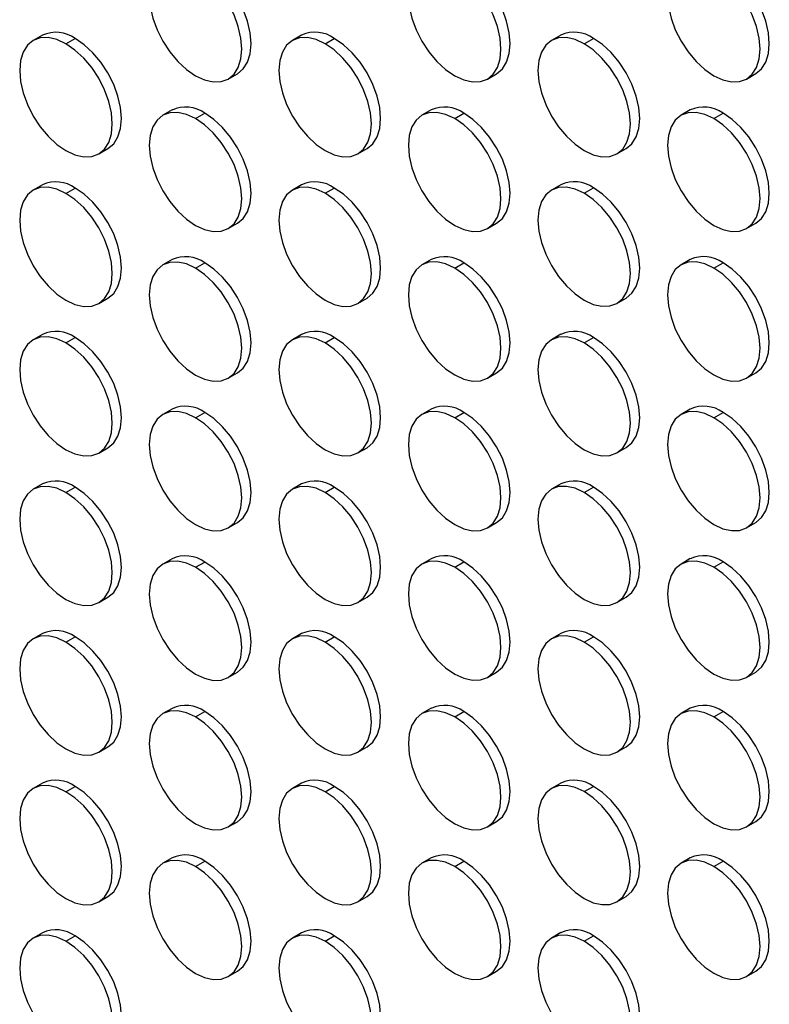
# Model space of a CAD drawing. Header units: millimetres. Extents: x 0 to 2794, y 0 to 2159.
# Tile 40 of 44: x 2088 to 2203, y 1722 to 1872. Entities that reach past the tile are written whole.
import ezdxf

# ---------------------------------------------------------------- set-up
doc = ezdxf.new("R2010")
doc.units = ezdxf.units.MM
doc.header["$LTSCALE"] = 10

msp = doc.modelspace()

# ---------------------------------------------------------------- linework, layer by layer
for p, q in [((2091.51, 1869.9), (2090.1, 1869.08)), ((2095.1, 1868.59), (2096.51, 1869.4)), ((2131.11, 1869.9), (2129.7, 1869.08)), ((2134.7, 1868.59), (2136.11, 1869.41)), ((2170.71, 1869.9), (2169.3, 1869.09)), ((2174.3, 1868.59), (2175.71, 1869.41)), ((2119.9, 1863.19), (2121.31, 1864.01)), ((2159.5, 1863.2), (2160.91, 1864.01)), ((2199.09, 1863.2), (2200.51, 1864.02)), ((2111.31, 1858.47), (2109.9, 1857.65)), ((2114.9, 1857.16), (2116.31, 1857.97)), ((2150.91, 1858.47), (2149.5, 1857.65)), ((2154.5, 1857.16), (2155.91, 1857.98)), ((2190.51, 1858.47), (2189.1, 1857.66)), ((2194.1, 1857.16), (2195.51, 1857.98)), ((2100.1, 1851.76), (2101.51, 1852.58)), ((2139.7, 1851.76), (2141.11, 1852.58)), ((2179.3, 1851.77), (2180.71, 1852.58)), ((2091.51, 1847.03), (2090.1, 1846.22)), ((2095.1, 1845.72), (2096.51, 1846.54)), ((2131.11, 1847.04), (2129.7, 1846.22)), ((2134.7, 1845.73), (2136.11, 1846.54)), ((2170.71, 1847.04), (2169.3, 1846.22)), ((2174.3, 1845.73), (2175.71, 1846.55)), ((2119.9, 1840.33), (2121.31, 1841.15)), ((2159.5, 1840.33), (2160.91, 1841.15)), ((2199.09, 1840.34), (2200.51, 1841.15)), ((2111.31, 1835.6), (2109.9, 1834.79)), ((2114.9, 1834.29), (2116.31, 1835.11)), ((2150.91, 1835.61), (2149.5, 1834.79)), ((2154.5, 1834.3), (2155.91, 1835.11)), ((2190.51, 1835.61), (2189.1, 1834.8)), ((2194.1, 1834.3), (2195.51, 1835.12)), ((2100.1, 1828.9), (2101.51, 1829.71)), ((2139.7, 1828.9), (2141.11, 1829.72)), ((2179.3, 1828.9), (2180.71, 1829.72)), ((2091.51, 1824.17), (2090.1, 1823.35)), ((2131.11, 1824.17), (2129.7, 1823.36)), ((2170.71, 1824.18), (2169.3, 1823.36)), ((2095.1, 1822.86), (2096.51, 1823.68)), ((2134.7, 1822.86), (2136.11, 1823.68)), ((2174.3, 1822.87), (2175.71, 1823.68)), ((2119.9, 1817.47), (2121.31, 1818.28)), ((2159.5, 1817.47), (2160.91, 1818.29)), ((2199.09, 1817.47), (2200.51, 1818.29)), ((2111.31, 1812.74), (2109.9, 1811.92)), ((2114.9, 1811.43), (2116.31, 1812.25)), ((2150.91, 1812.74), (2149.5, 1811.93)), ((2154.5, 1811.43), (2155.91, 1812.25)), ((2190.51, 1812.75), (2189.1, 1811.93)), ((2194.1, 1811.44), (2195.51, 1812.25)), ((2100.1, 1806.03), (2101.51, 1806.85)), ((2139.7, 1806.04), (2141.11, 1806.85)), ((2179.3, 1806.04), (2180.71, 1806.86)), ((2091.51, 1801.31), (2090.1, 1800.49)), ((2095.1, 1800), (2096.51, 1800.81)), ((2131.11, 1801.31), (2129.7, 1800.49)), ((2134.7, 1800), (2136.11, 1800.82)), ((2170.71, 1801.31), (2169.3, 1800.5)), ((2174.3, 1800), (2175.71, 1800.82)), ((2119.9, 1794.6), (2121.31, 1795.42)), ((2159.5, 1794.61), (2160.91, 1795.42)), ((2199.09, 1794.61), (2200.51, 1795.43)), ((2111.31, 1789.88), (2109.9, 1789.06)), ((2114.9, 1788.57), (2116.31, 1789.38)), ((2150.91, 1789.88), (2149.5, 1789.07)), ((2154.5, 1788.57), (2155.91, 1789.39)), ((2190.51, 1789.89), (2189.1, 1789.07)), ((2194.1, 1788.57), (2195.51, 1789.39)), ((2100.1, 1783.17), (2101.51, 1783.99)), ((2139.7, 1783.17), (2141.11, 1783.99)), ((2179.3, 1783.18), (2180.71, 1783.99)), ((2091.51, 1778.44), (2090.1, 1777.63)), ((2095.1, 1777.13), (2096.51, 1777.95)), ((2131.11, 1778.45), (2129.7, 1777.63)), ((2134.7, 1777.14), (2136.11, 1777.95)), ((2170.71, 1778.45), (2169.3, 1777.64)), ((2174.3, 1777.14), (2175.71, 1777.96)), ((2119.9, 1771.74), (2121.31, 1772.56)), ((2159.5, 1771.74), (2160.91, 1772.56)), ((2199.09, 1771.75), (2200.51, 1772.56)), ((2111.31, 1767.01), (2109.9, 1766.2)), ((2150.91, 1767.02), (2149.5, 1766.2)), ((2190.51, 1767.02), (2189.1, 1766.21)), ((2114.9, 1765.7), (2116.31, 1766.52)), ((2154.5, 1765.71), (2155.91, 1766.52)), ((2194.1, 1765.71), (2195.51, 1766.53)), ((2100.1, 1760.31), (2101.51, 1761.12)), ((2139.7, 1760.31), (2141.11, 1761.13)), ((2179.3, 1760.31), (2180.71, 1761.13)), ((2091.51, 1755.58), (2090.1, 1754.76)), ((2095.1, 1754.27), (2096.51, 1755.09)), ((2131.11, 1755.58), (2129.7, 1754.77)), ((2134.7, 1754.27), (2136.11, 1755.09)), ((2170.71, 1755.59), (2169.3, 1754.77)), ((2174.3, 1754.28), (2175.71, 1755.09)), ((2119.9, 1748.88), (2121.31, 1749.69)), ((2159.5, 1748.88), (2160.91, 1749.7)), ((2199.09, 1748.88), (2200.51, 1749.7)), ((2111.31, 1744.15), (2109.9, 1743.34)), ((2114.9, 1742.84), (2116.31, 1743.66)), ((2150.91, 1744.16), (2149.5, 1743.34)), ((2154.5, 1742.84), (2155.91, 1743.66)), ((2190.51, 1744.16), (2189.1, 1743.34)), ((2194.1, 1742.85), (2195.51, 1743.66)), ((2100.1, 1737.44), (2101.51, 1738.26)), ((2139.7, 1737.45), (2141.11, 1738.26)), ((2179.3, 1737.45), (2180.71, 1738.27)), ((2091.51, 1732.72), (2090.1, 1731.9)), ((2095.1, 1731.41), (2096.51, 1732.22)), ((2131.11, 1732.72), (2129.7, 1731.91)), ((2134.7, 1731.41), (2136.11, 1732.23)), ((2170.71, 1732.73), (2169.3, 1731.91)), ((2174.3, 1731.41), (2175.71, 1732.23)), ((2119.9, 1726.01), (2121.31, 1726.83)), ((2159.5, 1726.02), (2160.91, 1726.83)), ((2199.09, 1726.02), (2200.51, 1726.84))]:
    msp.add_line(p, q)
at = {"flags": 128}
for points in [[(2114.9, 1880.02), (2113.52, 1880.66), (2112.19, 1880.96), (2110.97, 1880.91), (2109.9, 1880.51), (2109.02, 1879.78), (2108.37, 1878.75), (2107.96, 1877.45), (2107.83, 1875.94), (2107.96, 1874.26), (2108.37, 1872.5), (2109.02, 1870.71), (2109.9, 1868.97), (2110.97, 1867.33), (2112.19, 1865.87), (2113.52, 1864.64), (2114.9, 1863.69)], [(2114.9, 1863.69), (2116.28, 1863.05), (2117.61, 1862.75), (2118.83, 1862.8), (2119.9, 1863.19), (2120.78, 1863.92), (2121.43, 1864.96), (2121.83, 1866.26), (2121.97, 1867.77), (2121.83, 1869.44), (2121.43, 1871.21), (2120.78, 1873), (2119.9, 1874.74), (2118.83, 1876.37), (2117.61, 1877.84), (2116.28, 1879.07), (2114.9, 1880.02)], [(2121.31, 1864.01), (2121.31, 1864.01), (2122.19, 1864.74), (2122.85, 1865.77), (2123.25, 1867.07), (2123.38, 1868.59), (2123.25, 1870.26), (2122.85, 1872.02), (2122.19, 1873.81), (2121.31, 1875.56), (2120.24, 1877.19), (2119.02, 1878.65), (2117.69, 1879.88), (2116.31, 1880.84)], [(2154.5, 1880.02), (2153.12, 1880.66), (2151.79, 1880.96), (2150.57, 1880.91), (2149.5, 1880.52), (2148.62, 1879.79), (2147.96, 1878.75), (2147.56, 1877.45), (2147.43, 1875.94), (2147.56, 1874.27), (2147.96, 1872.5), (2148.62, 1870.71), (2149.5, 1868.97), (2150.57, 1867.34), (2151.79, 1865.88), (2153.12, 1864.65), (2154.5, 1863.69)], [(2154.5, 1863.69), (2155.88, 1863.05), (2157.2, 1862.75), (2158.43, 1862.8), (2159.5, 1863.2), (2160.38, 1863.93), (2161.03, 1864.96), (2161.43, 1866.26), (2161.57, 1867.78), (2161.43, 1869.45), (2161.03, 1871.21), (2160.38, 1873), (2159.5, 1874.74), (2158.43, 1876.38), (2157.2, 1877.84), (2155.88, 1879.07), (2154.5, 1880.02)], [(2160.91, 1864.01), (2160.91, 1864.01), (2161.79, 1864.74), (2162.44, 1865.78), (2162.85, 1867.08), (2162.98, 1868.59), (2162.85, 1870.26), (2162.44, 1872.03), (2161.79, 1873.82), (2160.91, 1875.56), (2159.84, 1877.2), (2158.62, 1878.66), (2157.29, 1879.89), (2155.91, 1880.84)], [(2194.1, 1880.03), (2192.72, 1880.67), (2191.39, 1880.97), (2190.17, 1880.92), (2189.1, 1880.52), (2188.22, 1879.79), (2187.56, 1878.76), (2187.16, 1877.46), (2187.02, 1875.94), (2187.16, 1874.27), (2187.56, 1872.51), (2188.22, 1870.72), (2189.1, 1868.97), (2190.17, 1867.34), (2191.39, 1865.88), (2192.72, 1864.65), (2194.1, 1863.7)], [(2194.1, 1863.7), (2195.47, 1863.06), (2196.8, 1862.75), (2198.02, 1862.8), (2199.1, 1863.2), (2199.97, 1863.93), (2200.63, 1864.96), (2201.03, 1866.26), (2201.17, 1867.78), (2201.03, 1869.45), (2200.63, 1871.21), (2199.97, 1873), (2199.1, 1874.75), (2198.02, 1876.38), (2196.8, 1877.84), (2195.47, 1879.07), (2194.1, 1880.03)], [(2200.51, 1864.02), (2200.51, 1864.02), (2201.39, 1864.75), (2202.04, 1865.78), (2202.44, 1867.08), (2202.58, 1868.6), (2202.44, 1870.27), (2202.04, 1872.03), (2201.39, 1873.82), (2200.51, 1875.56), (2199.44, 1877.2), (2198.22, 1878.66), (2196.89, 1879.89), (2195.51, 1880.84)], [(2095.1, 1868.59), (2093.72, 1869.22), (2092.39, 1869.53), (2091.17, 1869.48), (2090.1, 1869.08), (2089.22, 1868.35), (2088.57, 1867.32), (2088.16, 1866.02), (2088.03, 1864.5), (2088.16, 1862.83), (2088.57, 1861.07), (2089.22, 1859.28), (2090.1, 1857.53), (2091.17, 1855.9), (2092.39, 1854.44), (2093.72, 1853.21), (2095.1, 1852.25)], [(2101.51, 1852.58), (2101.51, 1852.58), (2102.39, 1853.31), (2103.05, 1854.34), (2103.45, 1855.64), (2103.59, 1857.15), (2103.45, 1858.83), (2103.05, 1860.59), (2102.39, 1862.38), (2101.51, 1864.12), (2100.44, 1865.76), (2099.22, 1867.22), (2097.89, 1868.45), (2096.51, 1869.4)], [(2134.7, 1868.59), (2133.32, 1869.23), (2131.99, 1869.53), (2130.77, 1869.48), (2129.7, 1869.08), (2128.82, 1868.35), (2128.17, 1867.32), (2127.76, 1866.02), (2127.63, 1864.51), (2127.76, 1862.83), (2128.17, 1861.07), (2128.82, 1859.28), (2129.7, 1857.54), (2130.77, 1855.9), (2131.99, 1854.44), (2133.32, 1853.21), (2134.7, 1852.26)], [(2141.11, 1852.58), (2141.11, 1852.58), (2141.99, 1853.31), (2142.65, 1854.34), (2143.05, 1855.64), (2143.18, 1857.16), (2143.05, 1858.83), (2142.65, 1860.59), (2141.99, 1862.38), (2141.11, 1864.13), (2140.04, 1865.76), (2138.82, 1867.22), (2137.49, 1868.45), (2136.11, 1869.41)], [(2174.3, 1868.59), (2172.92, 1869.23), (2171.59, 1869.53), (2170.37, 1869.48), (2169.3, 1869.09), (2168.42, 1868.36), (2167.76, 1867.32), (2167.36, 1866.02), (2167.22, 1864.51), (2167.36, 1862.84), (2167.76, 1861.07), (2168.42, 1859.29), (2169.3, 1857.54), (2170.37, 1855.91), (2171.59, 1854.45), (2172.92, 1853.22), (2174.3, 1852.26)], [(2180.71, 1852.58), (2180.71, 1852.58), (2181.59, 1853.31), (2182.24, 1854.35), (2182.65, 1855.65), (2182.78, 1857.16), (2182.65, 1858.83), (2182.24, 1860.6), (2181.59, 1862.39), (2180.71, 1864.13), (2179.64, 1865.77), (2178.42, 1867.23), (2177.09, 1868.46), (2175.71, 1869.41)], [(2095.1, 1852.25), (2096.48, 1851.62), (2097.81, 1851.31), (2099.03, 1851.36), (2100.1, 1851.76), (2100.98, 1852.49), (2101.63, 1853.52), (2102.04, 1854.82), (2102.17, 1856.34), (2102.04, 1858.01), (2101.63, 1859.77), (2100.98, 1861.56), (2100.1, 1863.31), (2099.03, 1864.94), (2097.81, 1866.4), (2096.48, 1867.63), (2095.1, 1868.59)], [(2134.7, 1852.26), (2136.08, 1851.62), (2137.4, 1851.32), (2138.63, 1851.37), (2139.7, 1851.76), (2140.58, 1852.49), (2141.23, 1853.53), (2141.63, 1854.83), (2141.77, 1856.34), (2141.63, 1858.01), (2141.23, 1859.78), (2140.58, 1861.57), (2139.7, 1863.31), (2138.63, 1864.95), (2137.4, 1866.41), (2136.08, 1867.64), (2134.7, 1868.59)], [(2174.3, 1852.26), (2175.68, 1851.62), (2177, 1851.32), (2178.22, 1851.37), (2179.3, 1851.77), (2180.18, 1852.5), (2180.83, 1853.53), (2181.23, 1854.83), (2181.37, 1856.35), (2181.23, 1858.02), (2180.83, 1859.78), (2180.18, 1861.57), (2179.3, 1863.31), (2178.22, 1864.95), (2177, 1866.41), (2175.68, 1867.64), (2174.3, 1868.59)], [(2114.9, 1857.16), (2113.52, 1857.8), (2112.19, 1858.1), (2110.97, 1858.05), (2109.9, 1857.65), (2109.02, 1856.92), (2108.37, 1855.89), (2107.96, 1854.59), (2107.83, 1853.07), (2107.96, 1851.4), (2108.37, 1849.64), (2109.02, 1847.85), (2109.9, 1846.1), (2110.97, 1844.47), (2112.19, 1843.01), (2113.52, 1841.78), (2114.9, 1840.82)], [(2114.9, 1840.82), (2116.28, 1840.19), (2117.61, 1839.88), (2118.83, 1839.93), (2119.9, 1840.33), (2120.78, 1841.06), (2121.43, 1842.09), (2121.83, 1843.39), (2121.97, 1844.91), (2121.83, 1846.58), (2121.43, 1848.34), (2120.78, 1850.13), (2119.9, 1851.88), (2118.83, 1853.51), (2117.61, 1854.97), (2116.28, 1856.2), (2114.9, 1857.16)], [(2121.31, 1841.15), (2121.31, 1841.15), (2122.19, 1841.88), (2122.85, 1842.91), (2123.25, 1844.21), (2123.38, 1845.72), (2123.25, 1847.4), (2122.85, 1849.16), (2122.19, 1850.95), (2121.31, 1852.69), (2120.24, 1854.33), (2119.02, 1855.79), (2117.69, 1857.02), (2116.31, 1857.97)], [(2154.5, 1857.16), (2153.12, 1857.8), (2151.79, 1858.1), (2150.57, 1858.05), (2149.5, 1857.65), (2148.62, 1856.92), (2147.96, 1855.89), (2147.56, 1854.59), (2147.43, 1853.08), (2147.56, 1851.4), (2147.96, 1849.64), (2148.62, 1847.85), (2149.5, 1846.11), (2150.57, 1844.47), (2151.79, 1843.01), (2153.12, 1841.78), (2154.5, 1840.83)], [(2154.5, 1840.83), (2155.88, 1840.19), (2157.2, 1839.89), (2158.43, 1839.94), (2159.5, 1840.33), (2160.38, 1841.06), (2161.03, 1842.1), (2161.43, 1843.4), (2161.57, 1844.91), (2161.43, 1846.58), (2161.03, 1848.35), (2160.38, 1850.14), (2159.5, 1851.88), (2158.43, 1853.52), (2157.2, 1854.98), (2155.88, 1856.21), (2154.5, 1857.16)], [(2160.91, 1841.15), (2160.91, 1841.15), (2161.79, 1841.88), (2162.44, 1842.91), (2162.85, 1844.21), (2162.98, 1845.73), (2162.85, 1847.4), (2162.44, 1849.16), (2161.79, 1850.95), (2160.91, 1852.7), (2159.84, 1854.33), (2158.62, 1855.79), (2157.29, 1857.02), (2155.91, 1857.98)], [(2194.1, 1857.16), (2192.72, 1857.8), (2191.39, 1858.1), (2190.17, 1858.05), (2189.1, 1857.66), (2188.22, 1856.93), (2187.56, 1855.89), (2187.16, 1854.59), (2187.02, 1853.08), (2187.16, 1851.41), (2187.56, 1849.64), (2188.22, 1847.86), (2189.1, 1846.11), (2190.17, 1844.48), (2191.39, 1843.02), (2192.72, 1841.79), (2194.1, 1840.83)], [(2194.1, 1840.83), (2195.47, 1840.19), (2196.8, 1839.89), (2198.02, 1839.94), (2199.1, 1840.34), (2199.97, 1841.07), (2200.63, 1842.1), (2201.03, 1843.4), (2201.17, 1844.92), (2201.03, 1846.59), (2200.63, 1848.35), (2199.97, 1850.14), (2199.1, 1851.89), (2198.02, 1853.52), (2196.8, 1854.98), (2195.47, 1856.21), (2194.1, 1857.16)], [(2200.51, 1841.15), (2200.51, 1841.15), (2201.39, 1841.88), (2202.04, 1842.92), (2202.44, 1844.22), (2202.58, 1845.73), (2202.44, 1847.4), (2202.04, 1849.17), (2201.39, 1850.96), (2200.51, 1852.7), (2199.44, 1854.34), (2198.22, 1855.8), (2196.89, 1857.03), (2195.51, 1857.98)], [(2095.1, 1845.72), (2093.72, 1846.36), (2092.39, 1846.66), (2091.17, 1846.61), (2090.1, 1846.22), (2089.22, 1845.49), (2088.57, 1844.45), (2088.16, 1843.15), (2088.03, 1841.64), (2088.16, 1839.97), (2088.57, 1838.2), (2089.22, 1836.41), (2090.1, 1834.67), (2091.17, 1833.04), (2092.39, 1831.58), (2093.72, 1830.34), (2095.1, 1829.39)], [(2101.51, 1829.71), (2101.51, 1829.71), (2102.39, 1830.44), (2103.05, 1831.48), (2103.45, 1832.78), (2103.59, 1834.29), (2103.45, 1835.96), (2103.05, 1837.73), (2102.39, 1839.52), (2101.51, 1841.26), (2100.44, 1842.89), (2099.22, 1844.36), (2097.89, 1845.59), (2096.51, 1846.54)], [(2134.7, 1845.73), (2133.32, 1846.37), (2131.99, 1846.67), (2130.77, 1846.62), (2129.7, 1846.22), (2128.82, 1845.49), (2128.17, 1844.46), (2127.76, 1843.16), (2127.63, 1841.64), (2127.76, 1839.97), (2128.17, 1838.21), (2128.82, 1836.42), (2129.7, 1834.67), (2130.77, 1833.04), (2131.99, 1831.58), (2133.32, 1830.35), (2134.7, 1829.4)], [(2141.11, 1829.72), (2141.11, 1829.72), (2141.99, 1830.45), (2142.65, 1831.48), (2143.05, 1832.78), (2143.18, 1834.29), (2143.05, 1835.97), (2142.65, 1837.73), (2141.99, 1839.52), (2141.11, 1841.26), (2140.04, 1842.9), (2138.82, 1844.36), (2137.49, 1845.59), (2136.11, 1846.54)], [(2174.3, 1845.73), (2172.92, 1846.37), (2171.59, 1846.67), (2170.37, 1846.62), (2169.3, 1846.22), (2168.42, 1845.49), (2167.76, 1844.46), (2167.36, 1843.16), (2167.22, 1841.65), (2167.36, 1839.97), (2167.76, 1838.21), (2168.42, 1836.42), (2169.3, 1834.68), (2170.37, 1833.04), (2171.59, 1831.58), (2172.92, 1830.35), (2174.3, 1829.4)], [(2180.71, 1829.72), (2180.71, 1829.72), (2181.59, 1830.45), (2182.24, 1831.48), (2182.65, 1832.78), (2182.78, 1834.3), (2182.65, 1835.97), (2182.24, 1837.73), (2181.59, 1839.52), (2180.71, 1841.27), (2179.64, 1842.9), (2178.42, 1844.36), (2177.09, 1845.59), (2175.71, 1846.55)], [(2095.1, 1829.39), (2096.48, 1828.75), (2097.81, 1828.45), (2099.03, 1828.5), (2100.1, 1828.9), (2100.98, 1829.63), (2101.63, 1830.66), (2102.04, 1831.96), (2102.17, 1833.47), (2102.04, 1835.15), (2101.63, 1836.91), (2100.98, 1838.7), (2100.1, 1840.44), (2099.03, 1842.08), (2097.81, 1843.54), (2096.48, 1844.77), (2095.1, 1845.72)], [(2134.7, 1829.4), (2136.08, 1828.76), (2137.4, 1828.45), (2138.63, 1828.5), (2139.7, 1828.9), (2140.58, 1829.63), (2141.23, 1830.66), (2141.63, 1831.96), (2141.77, 1833.48), (2141.63, 1835.15), (2141.23, 1836.91), (2140.58, 1838.7), (2139.7, 1840.45), (2138.63, 1842.08), (2137.4, 1843.54), (2136.08, 1844.77), (2134.7, 1845.73)], [(2174.3, 1829.4), (2175.68, 1828.76), (2177, 1828.46), (2178.22, 1828.51), (2179.3, 1828.9), (2180.18, 1829.63), (2180.83, 1830.67), (2181.23, 1831.97), (2181.37, 1833.48), (2181.23, 1835.15), (2180.83, 1836.92), (2180.18, 1838.71), (2179.3, 1840.45), (2178.22, 1842.09), (2177, 1843.55), (2175.68, 1844.78), (2174.3, 1845.73)], [(2114.9, 1834.29), (2113.52, 1834.93), (2112.19, 1835.23), (2110.97, 1835.18), (2109.9, 1834.79), (2109.02, 1834.06), (2108.37, 1833.02), (2107.96, 1831.72), (2107.83, 1830.21), (2107.96, 1828.54), (2108.37, 1826.77), (2109.02, 1824.98), (2109.9, 1823.24), (2110.97, 1821.61), (2112.19, 1820.15), (2113.52, 1818.92), (2114.9, 1817.96)], [(2121.31, 1818.28), (2121.31, 1818.28), (2122.19, 1819.01), (2122.85, 1820.05), (2123.25, 1821.35), (2123.38, 1822.86), (2123.25, 1824.53), (2122.85, 1826.3), (2122.19, 1828.09), (2121.31, 1829.83), (2120.24, 1831.47), (2119.02, 1832.93), (2117.69, 1834.16), (2116.31, 1835.11)], [(2154.5, 1834.3), (2153.12, 1834.94), (2151.79, 1835.24), (2150.57, 1835.19), (2149.5, 1834.79), (2148.62, 1834.06), (2147.96, 1833.03), (2147.56, 1831.73), (2147.43, 1830.21), (2147.56, 1828.54), (2147.96, 1826.78), (2148.62, 1824.99), (2149.5, 1823.24), (2150.57, 1821.61), (2151.79, 1820.15), (2153.12, 1818.92), (2154.5, 1817.97)], [(2160.91, 1818.29), (2160.91, 1818.29), (2161.79, 1819.02), (2162.44, 1820.05), (2162.85, 1821.35), (2162.98, 1822.87), (2162.85, 1824.54), (2162.44, 1826.3), (2161.79, 1828.09), (2160.91, 1829.83), (2159.84, 1831.47), (2158.62, 1832.93), (2157.29, 1834.16), (2155.91, 1835.11)], [(2194.1, 1834.3), (2192.72, 1834.94), (2191.39, 1835.24), (2190.17, 1835.19), (2189.1, 1834.79), (2188.22, 1834.07), (2187.56, 1833.03), (2187.16, 1831.73), (2187.02, 1830.22), (2187.16, 1828.55), (2187.56, 1826.78), (2188.22, 1824.99), (2189.1, 1823.25), (2190.17, 1821.61), (2191.39, 1820.15), (2192.72, 1818.92), (2194.1, 1817.97)], [(2200.51, 1818.29), (2200.51, 1818.29), (2201.39, 1819.02), (2202.04, 1820.05), (2202.44, 1821.35), (2202.58, 1822.87), (2202.44, 1824.54), (2202.04, 1826.3), (2201.39, 1828.09), (2200.51, 1829.84), (2199.44, 1831.47), (2198.22, 1832.93), (2196.89, 1834.16), (2195.51, 1835.12)], [(2114.9, 1817.96), (2116.28, 1817.32), (2117.61, 1817.02), (2118.83, 1817.07), (2119.9, 1817.47), (2120.78, 1818.2), (2121.43, 1819.23), (2121.83, 1820.53), (2121.97, 1822.05), (2121.83, 1823.72), (2121.43, 1825.48), (2120.78, 1827.27), (2119.9, 1829.01), (2118.83, 1830.65), (2117.61, 1832.11), (2116.28, 1833.34), (2114.9, 1834.29)], [(2154.5, 1817.97), (2155.88, 1817.33), (2157.2, 1817.02), (2158.43, 1817.07), (2159.5, 1817.47), (2160.38, 1818.2), (2161.03, 1819.23), (2161.43, 1820.53), (2161.57, 1822.05), (2161.43, 1823.72), (2161.03, 1825.48), (2160.38, 1827.27), (2159.5, 1829.02), (2158.43, 1830.65), (2157.2, 1832.11), (2155.88, 1833.34), (2154.5, 1834.3)], [(2194.1, 1817.97), (2195.47, 1817.33), (2196.8, 1817.03), (2198.02, 1817.08), (2199.1, 1817.47), (2199.97, 1818.2), (2200.63, 1819.24), (2201.03, 1820.54), (2201.17, 1822.05), (2201.03, 1823.72), (2200.63, 1825.49), (2199.97, 1827.28), (2199.1, 1829.02), (2198.02, 1830.66), (2196.8, 1832.12), (2195.47, 1833.35), (2194.1, 1834.3)], [(2095.1, 1822.86), (2093.72, 1823.5), (2092.39, 1823.8), (2091.17, 1823.75), (2090.1, 1823.35), (2089.22, 1822.62), (2088.57, 1821.59), (2088.16, 1820.29), (2088.03, 1818.78), (2088.16, 1817.1), (2088.57, 1815.34), (2089.22, 1813.55), (2090.1, 1811.81), (2091.17, 1810.17), (2092.39, 1808.71), (2093.72, 1807.48), (2095.1, 1806.53)], [(2095.1, 1806.53), (2096.48, 1805.89), (2097.81, 1805.59), (2099.03, 1805.64), (2100.1, 1806.03), (2100.98, 1806.76), (2101.63, 1807.8), (2102.04, 1809.1), (2102.17, 1810.61), (2102.04, 1812.28), (2101.63, 1814.05), (2100.98, 1815.84), (2100.1, 1817.58), (2099.03, 1819.22), (2097.81, 1820.68), (2096.48, 1821.91), (2095.1, 1822.86)], [(2101.51, 1806.85), (2101.51, 1806.85), (2102.39, 1807.58), (2103.05, 1808.61), (2103.45, 1809.91), (2103.59, 1811.43), (2103.45, 1813.1), (2103.05, 1814.86), (2102.39, 1816.65), (2101.51, 1818.4), (2100.44, 1820.03), (2099.22, 1821.49), (2097.89, 1822.72), (2096.51, 1823.68)], [(2134.7, 1822.86), (2133.32, 1823.5), (2131.99, 1823.8), (2130.77, 1823.75), (2129.7, 1823.36), (2128.82, 1822.63), (2128.17, 1821.59), (2127.76, 1820.29), (2127.63, 1818.78), (2127.76, 1817.11), (2128.17, 1815.34), (2128.82, 1813.56), (2129.7, 1811.81), (2130.77, 1810.18), (2131.99, 1808.72), (2133.32, 1807.49), (2134.7, 1806.53)], [(2134.7, 1806.53), (2136.08, 1805.89), (2137.4, 1805.59), (2138.63, 1805.64), (2139.7, 1806.04), (2140.58, 1806.77), (2141.23, 1807.8), (2141.63, 1809.1), (2141.77, 1810.62), (2141.63, 1812.29), (2141.23, 1814.05), (2140.58, 1815.84), (2139.7, 1817.58), (2138.63, 1819.22), (2137.4, 1820.68), (2136.08, 1821.91), (2134.7, 1822.86)], [(2141.11, 1806.85), (2141.11, 1806.85), (2141.99, 1807.58), (2142.65, 1808.62), (2143.05, 1809.92), (2143.18, 1811.43), (2143.05, 1813.1), (2142.65, 1814.87), (2141.99, 1816.66), (2141.11, 1818.4), (2140.04, 1820.04), (2138.82, 1821.5), (2137.49, 1822.73), (2136.11, 1823.68)], [(2174.3, 1822.87), (2172.92, 1823.51), (2171.59, 1823.81), (2170.37, 1823.76), (2169.3, 1823.36), (2168.42, 1822.63), (2167.76, 1821.6), (2167.36, 1820.3), (2167.22, 1818.78), (2167.36, 1817.11), (2167.76, 1815.35), (2168.42, 1813.56), (2169.3, 1811.81), (2170.37, 1810.18), (2171.59, 1808.72), (2172.92, 1807.49), (2174.3, 1806.54)], [(2174.3, 1806.54), (2175.68, 1805.9), (2177, 1805.6), (2178.22, 1805.64), (2179.3, 1806.04), (2180.18, 1806.77), (2180.83, 1807.81), (2181.23, 1809.1), (2181.37, 1810.62), (2181.23, 1812.29), (2180.83, 1814.05), (2180.18, 1815.84), (2179.3, 1817.59), (2178.22, 1819.22), (2177, 1820.68), (2175.68, 1821.91), (2174.3, 1822.87)], [(2180.71, 1806.86), (2180.71, 1806.86), (2181.59, 1807.59), (2182.24, 1808.62), (2182.65, 1809.92), (2182.78, 1811.44), (2182.65, 1813.11), (2182.24, 1814.87), (2181.59, 1816.66), (2180.71, 1818.4), (2179.64, 1820.04), (2178.42, 1821.5), (2177.09, 1822.73), (2175.71, 1823.68)], [(2114.9, 1811.43), (2113.52, 1812.07), (2112.19, 1812.37), (2110.97, 1812.32), (2109.9, 1811.92), (2109.02, 1811.19), (2108.37, 1810.16), (2107.96, 1808.86), (2107.83, 1807.35), (2107.96, 1805.67), (2108.37, 1803.91), (2109.02, 1802.12), (2109.9, 1800.38), (2110.97, 1798.74), (2112.19, 1797.28), (2113.52, 1796.05), (2114.9, 1795.1)], [(2121.31, 1795.42), (2121.31, 1795.42), (2122.19, 1796.15), (2122.85, 1797.18), (2123.25, 1798.48), (2123.38, 1800), (2123.25, 1801.67), (2122.85, 1803.43), (2122.19, 1805.22), (2121.31, 1806.97), (2120.24, 1808.6), (2119.02, 1810.06), (2117.69, 1811.29), (2116.31, 1812.25)], [(2154.5, 1811.43), (2153.12, 1812.07), (2151.79, 1812.37), (2150.57, 1812.32), (2149.5, 1811.93), (2148.62, 1811.2), (2147.96, 1810.16), (2147.56, 1808.86), (2147.43, 1807.35), (2147.56, 1805.68), (2147.96, 1803.91), (2148.62, 1802.13), (2149.5, 1800.38), (2150.57, 1798.75), (2151.79, 1797.29), (2153.12, 1796.06), (2154.5, 1795.1)], [(2160.91, 1795.42), (2160.91, 1795.42), (2161.79, 1796.15), (2162.44, 1797.19), (2162.85, 1798.49), (2162.98, 1800), (2162.85, 1801.67), (2162.44, 1803.44), (2161.79, 1805.23), (2160.91, 1806.97), (2159.84, 1808.61), (2158.62, 1810.07), (2157.29, 1811.3), (2155.91, 1812.25)], [(2194.1, 1811.44), (2192.72, 1812.08), (2191.39, 1812.38), (2190.17, 1812.33), (2189.1, 1811.93), (2188.22, 1811.2), (2187.56, 1810.17), (2187.16, 1808.87), (2187.02, 1807.35), (2187.16, 1805.68), (2187.56, 1803.92), (2188.22, 1802.13), (2189.1, 1800.38), (2190.17, 1798.75), (2191.39, 1797.29), (2192.72, 1796.06), (2194.1, 1795.11)], [(2200.51, 1795.43), (2200.51, 1795.43), (2201.39, 1796.16), (2202.04, 1797.19), (2202.44, 1798.49), (2202.58, 1800.01), (2202.44, 1801.68), (2202.04, 1803.44), (2201.39, 1805.23), (2200.51, 1806.98), (2199.44, 1808.61), (2198.22, 1810.07), (2196.89, 1811.3), (2195.51, 1812.25)], [(2114.9, 1795.1), (2116.28, 1794.46), (2117.61, 1794.16), (2118.83, 1794.21), (2119.9, 1794.6), (2120.78, 1795.33), (2121.43, 1796.37), (2121.83, 1797.67), (2121.97, 1799.18), (2121.83, 1800.85), (2121.43, 1802.62), (2120.78, 1804.41), (2119.9, 1806.15), (2118.83, 1807.79), (2117.61, 1809.25), (2116.28, 1810.48), (2114.9, 1811.43)], [(2154.5, 1795.1), (2155.88, 1794.46), (2157.2, 1794.16), (2158.43, 1794.21), (2159.5, 1794.61), (2160.38, 1795.34), (2161.03, 1796.37), (2161.43, 1797.67), (2161.57, 1799.19), (2161.43, 1800.86), (2161.03, 1802.62), (2160.38, 1804.41), (2159.5, 1806.16), (2158.43, 1807.79), (2157.2, 1809.25), (2155.88, 1810.48), (2154.5, 1811.43)], [(2194.1, 1795.11), (2195.47, 1794.47), (2196.8, 1794.17), (2198.02, 1794.21), (2199.1, 1794.61), (2199.97, 1795.34), (2200.63, 1796.38), (2201.03, 1797.67), (2201.17, 1799.19), (2201.03, 1800.86), (2200.63, 1802.62), (2199.97, 1804.41), (2199.1, 1806.16), (2198.02, 1807.79), (2196.8, 1809.25), (2195.47, 1810.48), (2194.1, 1811.44)], [(2095.1, 1800), (2093.72, 1800.64), (2092.39, 1800.94), (2091.17, 1800.89), (2090.1, 1800.49), (2089.22, 1799.76), (2088.57, 1798.73), (2088.16, 1797.43), (2088.03, 1795.91), (2088.16, 1794.24), (2088.57, 1792.48), (2089.22, 1790.69), (2090.1, 1788.94), (2091.17, 1787.31), (2092.39, 1785.85), (2093.72, 1784.62), (2095.1, 1783.67)], [(2095.1, 1783.67), (2096.48, 1783.03), (2097.81, 1782.72), (2099.03, 1782.77), (2100.1, 1783.17), (2100.98, 1783.9), (2101.63, 1784.93), (2102.04, 1786.23), (2102.17, 1787.75), (2102.04, 1789.42), (2101.63, 1791.18), (2100.98, 1792.97), (2100.1, 1794.72), (2099.03, 1796.35), (2097.81, 1797.81), (2096.48, 1799.04), (2095.1, 1800)], [(2101.51, 1783.99), (2101.51, 1783.99), (2102.39, 1784.72), (2103.05, 1785.75), (2103.45, 1787.05), (2103.59, 1788.56), (2103.45, 1790.24), (2103.05, 1792), (2102.39, 1793.79), (2101.51, 1795.53), (2100.44, 1797.17), (2099.22, 1798.63), (2097.89, 1799.86), (2096.51, 1800.81)], [(2134.7, 1800), (2133.32, 1800.64), (2131.99, 1800.94), (2130.77, 1800.89), (2129.7, 1800.49), (2128.82, 1799.76), (2128.17, 1798.73), (2127.76, 1797.43), (2127.63, 1795.92), (2127.76, 1794.24), (2128.17, 1792.48), (2128.82, 1790.69), (2129.7, 1788.95), (2130.77, 1787.31), (2131.99, 1785.85), (2133.32, 1784.62), (2134.7, 1783.67)], [(2134.7, 1783.67), (2136.08, 1783.03), (2137.4, 1782.73), (2138.63, 1782.78), (2139.7, 1783.17), (2140.58, 1783.9), (2141.23, 1784.94), (2141.63, 1786.24), (2141.77, 1787.75), (2141.63, 1789.42), (2141.23, 1791.19), (2140.58, 1792.98), (2139.7, 1794.72), (2138.63, 1796.36), (2137.4, 1797.82), (2136.08, 1799.05), (2134.7, 1800)], [(2141.11, 1783.99), (2141.11, 1783.99), (2141.99, 1784.72), (2142.65, 1785.75), (2143.05, 1787.05), (2143.18, 1788.57), (2143.05, 1790.24), (2142.65, 1792), (2141.99, 1793.79), (2141.11, 1795.54), (2140.04, 1797.17), (2138.82, 1798.63), (2137.49, 1799.86), (2136.11, 1800.82)], [(2174.3, 1800), (2172.92, 1800.64), (2171.59, 1800.94), (2170.37, 1800.9), (2169.3, 1800.5), (2168.42, 1799.77), (2167.76, 1798.73), (2167.36, 1797.43), (2167.22, 1795.92), (2167.36, 1794.25), (2167.76, 1792.48), (2168.42, 1790.7), (2169.3, 1788.95), (2170.37, 1787.32), (2171.59, 1785.86), (2172.92, 1784.63), (2174.3, 1783.67)], [(2174.3, 1783.67), (2175.68, 1783.03), (2177, 1782.73), (2178.22, 1782.78), (2179.3, 1783.18), (2180.18, 1783.91), (2180.83, 1784.94), (2181.23, 1786.24), (2181.37, 1787.76), (2181.23, 1789.43), (2180.83, 1791.19), (2180.18, 1792.98), (2179.3, 1794.73), (2178.22, 1796.36), (2177, 1797.82), (2175.68, 1799.05), (2174.3, 1800)], [(2180.71, 1783.99), (2180.71, 1783.99), (2181.59, 1784.72), (2182.24, 1785.76), (2182.65, 1787.06), (2182.78, 1788.57), (2182.65, 1790.24), (2182.24, 1792.01), (2181.59, 1793.8), (2180.71, 1795.54), (2179.64, 1797.18), (2178.42, 1798.64), (2177.09, 1799.87), (2175.71, 1800.82)], [(2114.9, 1788.57), (2113.52, 1789.21), (2112.19, 1789.51), (2110.97, 1789.46), (2109.9, 1789.06), (2109.02, 1788.33), (2108.37, 1787.3), (2107.96, 1786), (2107.83, 1784.48), (2107.96, 1782.81), (2108.37, 1781.05), (2109.02, 1779.26), (2109.9, 1777.51), (2110.97, 1775.88), (2112.19, 1774.42), (2113.52, 1773.19), (2114.9, 1772.24)], [(2121.31, 1772.56), (2121.31, 1772.56), (2122.19, 1773.29), (2122.85, 1774.32), (2123.25, 1775.62), (2123.38, 1777.14), (2123.25, 1778.81), (2122.85, 1780.57), (2122.19, 1782.36), (2121.31, 1784.1), (2120.24, 1785.74), (2119.02, 1787.2), (2117.69, 1788.43), (2116.31, 1789.38)], [(2154.5, 1788.57), (2153.12, 1789.21), (2151.79, 1789.51), (2150.57, 1789.46), (2149.5, 1789.06), (2148.62, 1788.34), (2147.96, 1787.3), (2147.56, 1786), (2147.43, 1784.49), (2147.56, 1782.82), (2147.96, 1781.05), (2148.62, 1779.26), (2149.5, 1777.52), (2150.57, 1775.88), (2151.79, 1774.42), (2153.12, 1773.19), (2154.5, 1772.24)], [(2160.91, 1772.56), (2160.91, 1772.56), (2161.79, 1773.29), (2162.44, 1774.32), (2162.85, 1775.62), (2162.98, 1777.14), (2162.85, 1778.81), (2162.44, 1780.57), (2161.79, 1782.36), (2160.91, 1784.11), (2159.84, 1785.74), (2158.62, 1787.2), (2157.29, 1788.43), (2155.91, 1789.39)], [(2194.1, 1788.57), (2192.72, 1789.21), (2191.39, 1789.51), (2190.17, 1789.47), (2189.1, 1789.07), (2188.22, 1788.34), (2187.56, 1787.3), (2187.16, 1786), (2187.02, 1784.49), (2187.16, 1782.82), (2187.56, 1781.05), (2188.22, 1779.27), (2189.1, 1777.52), (2190.17, 1775.89), (2191.39, 1774.43), (2192.72, 1773.2), (2194.1, 1772.24)], [(2200.51, 1772.56), (2200.51, 1772.56), (2201.39, 1773.29), (2202.04, 1774.33), (2202.44, 1775.63), (2202.58, 1777.14), (2202.44, 1778.81), (2202.04, 1780.58), (2201.39, 1782.37), (2200.51, 1784.11), (2199.44, 1785.75), (2198.22, 1787.21), (2196.89, 1788.44), (2195.51, 1789.39)], [(2114.9, 1772.24), (2116.28, 1771.6), (2117.61, 1771.29), (2118.83, 1771.34), (2119.9, 1771.74), (2120.78, 1772.47), (2121.43, 1773.5), (2121.83, 1774.8), (2121.97, 1776.32), (2121.83, 1777.99), (2121.43, 1779.75), (2120.78, 1781.54), (2119.9, 1783.29), (2118.83, 1784.92), (2117.61, 1786.38), (2116.28, 1787.61), (2114.9, 1788.57)], [(2154.5, 1772.24), (2155.88, 1771.6), (2157.2, 1771.3), (2158.43, 1771.35), (2159.5, 1771.74), (2160.38, 1772.47), (2161.03, 1773.51), (2161.43, 1774.81), (2161.57, 1776.32), (2161.43, 1777.99), (2161.03, 1779.76), (2160.38, 1781.55), (2159.5, 1783.29), (2158.43, 1784.93), (2157.2, 1786.39), (2155.88, 1787.62), (2154.5, 1788.57)], [(2194.1, 1772.24), (2195.47, 1771.6), (2196.8, 1771.3), (2198.02, 1771.35), (2199.1, 1771.75), (2199.97, 1772.48), (2200.63, 1773.51), (2201.03, 1774.81), (2201.17, 1776.33), (2201.03, 1778), (2200.63, 1779.76), (2199.97, 1781.55), (2199.1, 1783.3), (2198.02, 1784.93), (2196.8, 1786.39), (2195.47, 1787.62), (2194.1, 1788.57)], [(2095.1, 1777.13), (2093.72, 1777.77), (2092.39, 1778.07), (2091.17, 1778.02), (2090.1, 1777.63), (2089.22, 1776.9), (2088.57, 1775.86), (2088.16, 1774.56), (2088.03, 1773.05), (2088.16, 1771.38), (2088.57, 1769.61), (2089.22, 1767.83), (2090.1, 1766.08), (2091.17, 1764.45), (2092.39, 1762.99), (2093.72, 1761.76), (2095.1, 1760.8)], [(2101.51, 1761.12), (2101.51, 1761.12), (2102.39, 1761.85), (2103.05, 1762.89), (2103.45, 1764.19), (2103.59, 1765.7), (2103.45, 1767.37), (2103.05, 1769.14), (2102.39, 1770.93), (2101.51, 1772.67), (2100.44, 1774.31), (2099.22, 1775.77), (2097.89, 1777), (2096.51, 1777.95)], [(2134.7, 1777.14), (2133.32, 1777.78), (2131.99, 1778.08), (2130.77, 1778.03), (2129.7, 1777.63), (2128.82, 1776.9), (2128.17, 1775.87), (2127.76, 1774.57), (2127.63, 1773.05), (2127.76, 1771.38), (2128.17, 1769.62), (2128.82, 1767.83), (2129.7, 1766.08), (2130.77, 1764.45), (2131.99, 1762.99), (2133.32, 1761.76), (2134.7, 1760.81)], [(2141.11, 1761.13), (2141.11, 1761.13), (2141.99, 1761.86), (2142.65, 1762.89), (2143.05, 1764.19), (2143.18, 1765.71), (2143.05, 1767.38), (2142.65, 1769.14), (2141.99, 1770.93), (2141.11, 1772.67), (2140.04, 1774.31), (2138.82, 1775.77), (2137.49, 1777), (2136.11, 1777.95)], [(2174.3, 1777.14), (2172.92, 1777.78), (2171.59, 1778.08), (2170.37, 1778.03), (2169.3, 1777.64), (2168.42, 1776.91), (2167.76, 1775.87), (2167.36, 1774.57), (2167.22, 1773.06), (2167.36, 1771.39), (2167.76, 1769.62), (2168.42, 1767.83), (2169.3, 1766.09), (2170.37, 1764.45), (2171.59, 1762.99), (2172.92, 1761.76), (2174.3, 1760.81)], [(2180.71, 1761.13), (2180.71, 1761.13), (2181.59, 1761.86), (2182.24, 1762.9), (2182.65, 1764.19), (2182.78, 1765.71), (2182.65, 1767.38), (2182.24, 1769.14), (2181.59, 1770.93), (2180.71, 1772.68), (2179.64, 1774.31), (2178.42, 1775.77), (2177.09, 1777), (2175.71, 1777.96)], [(2095.1, 1760.8), (2096.48, 1760.16), (2097.81, 1759.86), (2099.03, 1759.91), (2100.1, 1760.31), (2100.98, 1761.04), (2101.63, 1762.07), (2102.04, 1763.37), (2102.17, 1764.89), (2102.04, 1766.56), (2101.63, 1768.32), (2100.98, 1770.11), (2100.1, 1771.85), (2099.03, 1773.49), (2097.81, 1774.95), (2096.48, 1776.18), (2095.1, 1777.13)], [(2134.7, 1760.81), (2136.08, 1760.17), (2137.4, 1759.87), (2138.63, 1759.91), (2139.7, 1760.31), (2140.58, 1761.04), (2141.23, 1762.08), (2141.63, 1763.37), (2141.77, 1764.89), (2141.63, 1766.56), (2141.23, 1768.32), (2140.58, 1770.11), (2139.7, 1771.86), (2138.63, 1773.49), (2137.4, 1774.95), (2136.08, 1776.18), (2134.7, 1777.14)], [(2174.3, 1760.81), (2175.68, 1760.17), (2177, 1759.87), (2178.22, 1759.92), (2179.3, 1760.31), (2180.18, 1761.04), (2180.83, 1762.08), (2181.23, 1763.38), (2181.37, 1764.89), (2181.23, 1766.56), (2180.83, 1768.33), (2180.18, 1770.12), (2179.3, 1771.86), (2178.22, 1773.5), (2177, 1774.96), (2175.68, 1776.19), (2174.3, 1777.14)], [(2114.9, 1765.7), (2113.52, 1766.34), (2112.19, 1766.64), (2110.97, 1766.59), (2109.9, 1766.2), (2109.02, 1765.47), (2108.37, 1764.43), (2107.96, 1763.13), (2107.83, 1761.62), (2107.96, 1759.95), (2108.37, 1758.18), (2109.02, 1756.4), (2109.9, 1754.65), (2110.97, 1753.02), (2112.19, 1751.56), (2113.52, 1750.33), (2114.9, 1749.37)], [(2114.9, 1749.37), (2116.28, 1748.73), (2117.61, 1748.43), (2118.83, 1748.48), (2119.9, 1748.88), (2120.78, 1749.61), (2121.43, 1750.64), (2121.83, 1751.94), (2121.97, 1753.46), (2121.83, 1755.13), (2121.43, 1756.89), (2120.78, 1758.68), (2119.9, 1760.43), (2118.83, 1762.06), (2117.61, 1763.52), (2116.28, 1764.75), (2114.9, 1765.7)], [(2121.31, 1749.69), (2121.31, 1749.69), (2122.19, 1750.42), (2122.85, 1751.46), (2123.25, 1752.76), (2123.38, 1754.27), (2123.25, 1755.94), (2122.85, 1757.71), (2122.19, 1759.5), (2121.31, 1761.24), (2120.24, 1762.88), (2119.02, 1764.34), (2117.69, 1765.57), (2116.31, 1766.52)], [(2154.5, 1765.71), (2153.12, 1766.35), (2151.79, 1766.65), (2150.57, 1766.6), (2149.5, 1766.2), (2148.62, 1765.47), (2147.96, 1764.44), (2147.56, 1763.14), (2147.43, 1761.62), (2147.56, 1759.95), (2147.96, 1758.19), (2148.62, 1756.4), (2149.5, 1754.65), (2150.57, 1753.02), (2151.79, 1751.56), (2153.12, 1750.33), (2154.5, 1749.38)], [(2154.5, 1749.38), (2155.88, 1748.74), (2157.2, 1748.44), (2158.43, 1748.48), (2159.5, 1748.88), (2160.38, 1749.61), (2161.03, 1750.65), (2161.43, 1751.94), (2161.57, 1753.46), (2161.43, 1755.13), (2161.03, 1756.89), (2160.38, 1758.68), (2159.5, 1760.43), (2158.43, 1762.06), (2157.2, 1763.52), (2155.88, 1764.75), (2154.5, 1765.71)], [(2160.91, 1749.7), (2160.91, 1749.7), (2161.79, 1750.43), (2162.44, 1751.46), (2162.85, 1752.76), (2162.98, 1754.28), (2162.85, 1755.95), (2162.44, 1757.71), (2161.79, 1759.5), (2160.91, 1761.25), (2159.84, 1762.88), (2158.62, 1764.34), (2157.29, 1765.57), (2155.91, 1766.52)], [(2194.1, 1765.71), (2192.72, 1766.35), (2191.39, 1766.65), (2190.17, 1766.6), (2189.1, 1766.21), (2188.22, 1765.48), (2187.56, 1764.44), (2187.16, 1763.14), (2187.02, 1761.63), (2187.16, 1759.96), (2187.56, 1758.19), (2188.22, 1756.4), (2189.1, 1754.66), (2190.17, 1753.02), (2191.39, 1751.56), (2192.72, 1750.33), (2194.1, 1749.38)], [(2194.1, 1749.38), (2195.47, 1748.74), (2196.8, 1748.44), (2198.02, 1748.49), (2199.1, 1748.88), (2199.97, 1749.61), (2200.63, 1750.65), (2201.03, 1751.95), (2201.17, 1753.46), (2201.03, 1755.13), (2200.63, 1756.9), (2199.97, 1758.69), (2199.1, 1760.43), (2198.02, 1762.07), (2196.8, 1763.53), (2195.47, 1764.76), (2194.1, 1765.71)], [(2200.51, 1749.7), (2200.51, 1749.7), (2201.39, 1750.43), (2202.04, 1751.47), (2202.44, 1752.77), (2202.58, 1754.28), (2202.44, 1755.95), (2202.04, 1757.72), (2201.39, 1759.5), (2200.51, 1761.25), (2199.44, 1762.88), (2198.22, 1764.34), (2196.89, 1765.57), (2195.51, 1766.53)], [(2095.1, 1754.27), (2093.72, 1754.91), (2092.39, 1755.21), (2091.17, 1755.16), (2090.1, 1754.76), (2089.22, 1754.03), (2088.57, 1753), (2088.16, 1751.7), (2088.03, 1750.19), (2088.16, 1748.51), (2088.57, 1746.75), (2089.22, 1744.96), (2090.1, 1743.22), (2091.17, 1741.58), (2092.39, 1740.12), (2093.72, 1738.89), (2095.1, 1737.94)], [(2101.51, 1738.26), (2101.51, 1738.26), (2102.39, 1738.99), (2103.05, 1740.02), (2103.45, 1741.32), (2103.59, 1742.84), (2103.45, 1744.51), (2103.05, 1746.27), (2102.39, 1748.06), (2101.51, 1749.81), (2100.44, 1751.44), (2099.22, 1752.9), (2097.89, 1754.13), (2096.51, 1755.09)], [(2134.7, 1754.27), (2133.32, 1754.91), (2131.99, 1755.21), (2130.77, 1755.17), (2129.7, 1754.77), (2128.82, 1754.04), (2128.17, 1753), (2127.76, 1751.7), (2127.63, 1750.19), (2127.76, 1748.52), (2128.17, 1746.75), (2128.82, 1744.97), (2129.7, 1743.22), (2130.77, 1741.59), (2131.99, 1740.13), (2133.32, 1738.9), (2134.7, 1737.94)], [(2141.11, 1738.26), (2141.11, 1738.26), (2141.99, 1738.99), (2142.65, 1740.03), (2143.05, 1741.33), (2143.18, 1742.84), (2143.05, 1744.51), (2142.65, 1746.28), (2141.99, 1748.07), (2141.11, 1749.81), (2140.04, 1751.45), (2138.82, 1752.91), (2137.49, 1754.14), (2136.11, 1755.09)], [(2174.3, 1754.28), (2172.92, 1754.92), (2171.59, 1755.22), (2170.37, 1755.17), (2169.3, 1754.77), (2168.42, 1754.04), (2167.76, 1753.01), (2167.36, 1751.71), (2167.22, 1750.19), (2167.36, 1748.52), (2167.76, 1746.76), (2168.42, 1744.97), (2169.3, 1743.22), (2170.37, 1741.59), (2171.59, 1740.13), (2172.92, 1738.9), (2174.3, 1737.95)], [(2180.71, 1738.27), (2180.71, 1738.27), (2181.59, 1739), (2182.24, 1740.03), (2182.65, 1741.33), (2182.78, 1742.85), (2182.65, 1744.52), (2182.24, 1746.28), (2181.59, 1748.07), (2180.71, 1749.82), (2179.64, 1751.45), (2178.42, 1752.91), (2177.09, 1754.14), (2175.71, 1755.09)], [(2095.1, 1737.94), (2096.48, 1737.3), (2097.81, 1737), (2099.03, 1737.05), (2100.1, 1737.44), (2100.98, 1738.17), (2101.63, 1739.21), (2102.04, 1740.51), (2102.17, 1742.02), (2102.04, 1743.69), (2101.63, 1745.46), (2100.98, 1747.25), (2100.1, 1748.99), (2099.03, 1750.63), (2097.81, 1752.09), (2096.48, 1753.32), (2095.1, 1754.27)], [(2134.7, 1737.94), (2136.08, 1737.3), (2137.4, 1737), (2138.63, 1737.05), (2139.7, 1737.45), (2140.58, 1738.18), (2141.23, 1739.21), (2141.63, 1740.51), (2141.77, 1742.03), (2141.63, 1743.7), (2141.23, 1745.46), (2140.58, 1747.25), (2139.7, 1749), (2138.63, 1750.63), (2137.4, 1752.09), (2136.08, 1753.32), (2134.7, 1754.27)], [(2174.3, 1737.95), (2175.68, 1737.31), (2177, 1737.01), (2178.22, 1737.05), (2179.3, 1737.45), (2180.18, 1738.18), (2180.83, 1739.22), (2181.23, 1740.52), (2181.37, 1742.03), (2181.23, 1743.7), (2180.83, 1745.47), (2180.18, 1747.25), (2179.3, 1749), (2178.22, 1750.63), (2177, 1752.09), (2175.68, 1753.32), (2174.3, 1754.28)], [(2114.9, 1742.84), (2113.52, 1743.48), (2112.19, 1743.78), (2110.97, 1743.73), (2109.9, 1743.33), (2109.02, 1742.61), (2108.37, 1741.57), (2107.96, 1740.27), (2107.83, 1738.76), (2107.96, 1737.09), (2108.37, 1735.32), (2109.02, 1733.53), (2109.9, 1731.79), (2110.97, 1730.15), (2112.19, 1728.69), (2113.52, 1727.46), (2114.9, 1726.51)], [(2114.9, 1726.51), (2116.28, 1725.87), (2117.61, 1725.57), (2118.83, 1725.62), (2119.9, 1726.01), (2120.78, 1726.74), (2121.43, 1727.78), (2121.83, 1729.08), (2121.97, 1730.59), (2121.83, 1732.26), (2121.43, 1734.03), (2120.78, 1735.82), (2119.9, 1737.56), (2118.83, 1739.2), (2117.61, 1740.66), (2116.28, 1741.89), (2114.9, 1742.84)], [(2121.31, 1726.83), (2121.31, 1726.83), (2122.19, 1727.56), (2122.85, 1728.59), (2123.25, 1729.89), (2123.38, 1731.41), (2123.25, 1733.08), (2122.85, 1734.84), (2122.19, 1736.63), (2121.31, 1738.38), (2120.24, 1740.01), (2119.02, 1741.47), (2117.69, 1742.7), (2116.31, 1743.66)], [(2154.5, 1742.84), (2153.12, 1743.48), (2151.79, 1743.78), (2150.57, 1743.74), (2149.5, 1743.34), (2148.62, 1742.61), (2147.96, 1741.57), (2147.56, 1740.27), (2147.43, 1738.76), (2147.56, 1737.09), (2147.96, 1735.32), (2148.62, 1733.54), (2149.5, 1731.79), (2150.57, 1730.16), (2151.79, 1728.7), (2153.12, 1727.47), (2154.5, 1726.51)], [(2154.5, 1726.51), (2155.88, 1725.87), (2157.2, 1725.57), (2158.43, 1725.62), (2159.5, 1726.02), (2160.38, 1726.75), (2161.03, 1727.78), (2161.43, 1729.08), (2161.57, 1730.6), (2161.43, 1732.27), (2161.03, 1734.03), (2160.38, 1735.82), (2159.5, 1737.57), (2158.43, 1739.2), (2157.2, 1740.66), (2155.88, 1741.89), (2154.5, 1742.84)], [(2160.91, 1726.83), (2160.91, 1726.83), (2161.79, 1727.56), (2162.44, 1728.6), (2162.85, 1729.9), (2162.98, 1731.41), (2162.85, 1733.08), (2162.44, 1734.85), (2161.79, 1736.64), (2160.91, 1738.38), (2159.84, 1740.02), (2158.62, 1741.48), (2157.29, 1742.71), (2155.91, 1743.66)], [(2194.1, 1742.85), (2192.72, 1743.49), (2191.39, 1743.79), (2190.17, 1743.74), (2189.1, 1743.34), (2188.22, 1742.61), (2187.56, 1741.58), (2187.16, 1740.28), (2187.02, 1738.76), (2187.16, 1737.09), (2187.56, 1735.33), (2188.22, 1733.54), (2189.1, 1731.79), (2190.17, 1730.16), (2191.39, 1728.7), (2192.72, 1727.47), (2194.1, 1726.52)], [(2194.1, 1726.52), (2195.47, 1725.88), (2196.8, 1725.58), (2198.02, 1725.62), (2199.1, 1726.02), (2199.97, 1726.75), (2200.63, 1727.79), (2201.03, 1729.09), (2201.17, 1730.6), (2201.03, 1732.27), (2200.63, 1734.04), (2199.97, 1735.82), (2199.1, 1737.57), (2198.02, 1739.2), (2196.8, 1740.66), (2195.47, 1741.89), (2194.1, 1742.85)], [(2200.51, 1726.84), (2200.51, 1726.84), (2201.39, 1727.57), (2202.04, 1728.6), (2202.44, 1729.9), (2202.58, 1731.42), (2202.44, 1733.09), (2202.04, 1734.85), (2201.39, 1736.64), (2200.51, 1738.39), (2199.44, 1740.02), (2198.22, 1741.48), (2196.89, 1742.71), (2195.51, 1743.66)], [(2095.1, 1731.41), (2093.72, 1732.05), (2092.39, 1732.35), (2091.17, 1732.3), (2090.1, 1731.9), (2089.22, 1731.17), (2088.57, 1730.14), (2088.16, 1728.84), (2088.03, 1727.32), (2088.16, 1725.65), (2088.57, 1723.89), (2089.22, 1722.1), (2090.1, 1720.35), (2091.17, 1718.72), (2092.39, 1717.26), (2093.72, 1716.03), (2095.1, 1715.08)], [(2101.51, 1715.4), (2101.51, 1715.4), (2102.39, 1716.13), (2103.05, 1717.16), (2103.45, 1718.46), (2103.59, 1719.98), (2103.45, 1721.65), (2103.05, 1723.41), (2102.39, 1725.2), (2101.51, 1726.94), (2100.44, 1728.58), (2099.22, 1730.04), (2097.89, 1731.27), (2096.51, 1732.22)], [(2134.7, 1731.41), (2133.32, 1732.05), (2131.99, 1732.35), (2130.77, 1732.3), (2129.7, 1731.91), (2128.82, 1731.18), (2128.17, 1730.14), (2127.76, 1728.84), (2127.63, 1727.33), (2127.76, 1725.66), (2128.17, 1723.89), (2128.82, 1722.1), (2129.7, 1720.36), (2130.77, 1718.72), (2131.99, 1717.26), (2133.32, 1716.03), (2134.7, 1715.08)], [(2141.11, 1715.4), (2141.11, 1715.4), (2141.99, 1716.13), (2142.65, 1717.17), (2143.05, 1718.46), (2143.18, 1719.98), (2143.05, 1721.65), (2142.65, 1723.41), (2141.99, 1725.2), (2141.11, 1726.95), (2140.04, 1728.58), (2138.82, 1730.04), (2137.49, 1731.27), (2136.11, 1732.23)], [(2174.3, 1731.41), (2172.92, 1732.05), (2171.59, 1732.35), (2170.37, 1732.31), (2169.3, 1731.91), (2168.42, 1731.18), (2167.76, 1730.14), (2167.36, 1728.85), (2167.22, 1727.33), (2167.36, 1725.66), (2167.76, 1723.9), (2168.42, 1722.11), (2169.3, 1720.36), (2170.37, 1718.73), (2171.59, 1717.27), (2172.92, 1716.04), (2174.3, 1715.08)], [(2180.71, 1715.4), (2180.71, 1715.4), (2181.59, 1716.13), (2182.24, 1717.17), (2182.65, 1718.47), (2182.78, 1719.98), (2182.65, 1721.65), (2182.24, 1723.42), (2181.59, 1725.21), (2180.71, 1726.95), (2179.64, 1728.59), (2178.42, 1730.05), (2177.09, 1731.28), (2175.71, 1732.23)], [(2095.1, 1715.08), (2096.48, 1714.44), (2097.81, 1714.14), (2099.03, 1714.18), (2100.1, 1714.58), (2100.98, 1715.31), (2101.63, 1716.35), (2102.04, 1717.64), (2102.17, 1719.16), (2102.04, 1720.83), (2101.63, 1722.59), (2100.98, 1724.38), (2100.1, 1726.13), (2099.03, 1727.76), (2097.81, 1729.22), (2096.48, 1730.45), (2095.1, 1731.41)], [(2134.7, 1715.08), (2136.08, 1714.44), (2137.4, 1714.14), (2138.63, 1714.19), (2139.7, 1714.58), (2140.58, 1715.31), (2141.23, 1716.35), (2141.63, 1717.65), (2141.77, 1719.16), (2141.63, 1720.83), (2141.23, 1722.6), (2140.58, 1724.39), (2139.7, 1726.13), (2138.63, 1727.77), (2137.4, 1729.23), (2136.08, 1730.46), (2134.7, 1731.41)], [(2174.3, 1715.08), (2175.68, 1714.44), (2177, 1714.14), (2178.22, 1714.19), (2179.3, 1714.59), (2180.18, 1715.32), (2180.83, 1716.35), (2181.23, 1717.65), (2181.37, 1719.17), (2181.23, 1720.84), (2180.83, 1722.6), (2180.18, 1724.39), (2179.3, 1726.14), (2178.22, 1727.77), (2177, 1729.23), (2175.68, 1730.46), (2174.3, 1731.41)]]:
    msp.add_lwpolyline(points, dxfattribs=at)
for centre in [(2093.59, 1865.31), (2133.18, 1865.32), (2172.78, 1865.32), (2113.38, 1853.88), (2152.98, 1853.89), (2192.58, 1853.89), (2093.59, 1842.45), (2133.18, 1842.45), (2172.78, 1842.46), (2113.38, 1831.02), (2152.98, 1831.02), (2192.58, 1831.03), (2093.59, 1819.59), (2133.18, 1819.59), (2172.78, 1819.59), (2113.38, 1808.16), (2152.98, 1808.16), (2192.58, 1808.16), (2093.59, 1796.72), (2133.18, 1796.73), (2172.78, 1796.73), (2113.38, 1785.29), (2152.98, 1785.3), (2192.58, 1785.3), (2093.59, 1773.86), (2133.18, 1773.86), (2172.78, 1773.87), (2113.38, 1762.43), (2152.98, 1762.43), (2192.58, 1762.44), (2093.59, 1751), (2133.18, 1751), (2172.78, 1751), (2113.38, 1739.57), (2152.98, 1739.57), (2192.58, 1739.58), (2093.59, 1728.13), (2133.18, 1728.14), (2172.78, 1728.14)]:
    msp.add_arc(centre, 5.03, 54.3824, 114.3071)

doc.saveas('drawing.dxf')
